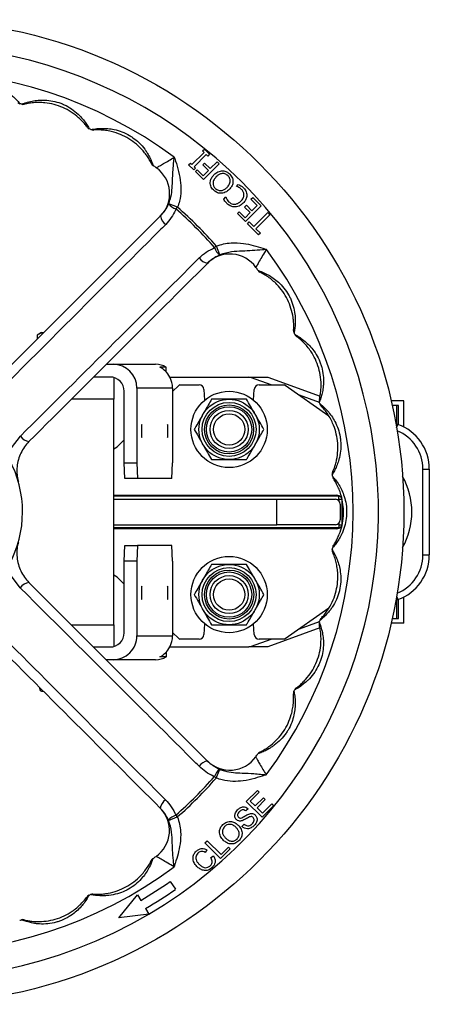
# Model space of a CAD drawing. Header units: millimetres. Extents: x 387 to 2639, y -861 to 1385.
# Tile 3 of 36: x 1253 to 1382, y -861 to -551. Entities that reach past the tile are written whole.
import ezdxf

# ---------------------------------------------------------------- set-up
doc = ezdxf.new("R2010")
doc.units = ezdxf.units.MM

msp = doc.modelspace()

# ---------------------------------------------------------------- linework, layer by layer
at = {"color": 7, "linetype": 'Continuous', "lineweight": 25}
for p, q in [((1311.03, -592.26), (1311.57, -591.71)), ((1311.57, -591.71), (1313.2, -593.35)), ((1307.65, -596.6), (1311.51, -592.74)), ((1312.18, -593.41), (1308.31, -597.27)), ((1311.51, -592.74), (1311.03, -592.26)), ((1312.66, -593.89), (1312.18, -593.41)), ((1313.2, -593.35), (1312.66, -593.89)), ((1306.62, -596.66), (1307.17, -596.12)), ((1308.25, -598.29), (1306.62, -596.66)), ((1307.17, -596.12), (1307.65, -596.6)), ((1308.8, -597.75), (1308.25, -598.29)), ((1308.31, -597.27), (1308.8, -597.75)), ((1308.73, -598.78), (1309.28, -598.23)), ((1309.28, -598.23), (1311.15, -600.11)), ((1311.09, -596.66), (1311.63, -596.12)), ((1312.84, -598.42), (1311.09, -596.66)), ((1316.22, -596.36), (1311.27, -601.31)), ((1311.63, -596.12), (1313.38, -597.87)), ((1313.38, -597.87), (1315.56, -595.7)), ((1315.56, -595.7), (1316.22, -596.36)), ((1311.27, -601.31), (1308.73, -598.78)), ((1311.15, -600.11), (1312.84, -598.42)), ((1321.7, -603.44), (1322.24, -602.9)), ((1317.68, -607.46), (1318.35, -606.79)), ((1326.24, -607.47), (1326.78, -606.93)), ((1328.23, -609.47), (1326.24, -607.47)), ((1326.78, -606.93), (1329.44, -609.59)), ((1303.11, -610.02), (1300.34, -608.92)), ((1303.11, -610.02), (1302.63, -610.57)), ((1324.24, -609.95), (1324.79, -609.41)), ((1325.99, -611.7), (1324.24, -609.95)), ((1329.44, -609.59), (1324.48, -614.54)), ((1324.79, -609.41), (1326.54, -611.16)), ((1326.54, -611.16), (1328.23, -609.47)), ((1241.53, -668.96), (1297.76, -612.76)), ((1321.95, -612), (1322.49, -611.46)), ((1324.48, -614.54), (1321.95, -612)), ((1322.49, -611.46), (1324.36, -613.33)), ((1324.36, -613.33), (1325.99, -611.7)), ((1327.14, -616.11), (1331.55, -611.7)), ((1332.21, -612.37), (1327.8, -616.77)), ((1331.55, -611.7), (1332.21, -612.37)), ((1325.15, -615.2), (1325.69, -614.66)), ((1328.65, -618.7), (1325.15, -615.2)), ((1325.69, -614.66), (1327.14, -616.11)), ((1327.8, -616.77), (1329.19, -618.16)), ((1329.19, -618.16), (1328.65, -618.7)), ((1315.35, -622.26), (1314.8, -622.74)), ((1316.44, -625.03), (1315.35, -622.26)), ((1260.35, -649.47), (1258.95, -650.27)), ((1258.95, -650.27), (1258.95, -651.54)), ((1260.35, -649.47), (1260.96, -649.47)), ((1280.73, -659.47), (1282.84, -659.47)), ((1282.84, -659.47), (1296.21, -659.47)), ((1299.59, -660.34), (1297.54, -660.34)), ((1299.59, -661.93), (1299.59, -660.34)), ((1281.84, -663.47), (1276.73, -663.47)), ((1283.1, -663.65), (1283.1, -670.47)), ((1300.67, -663.47), (1300.68, -663.47)), ((1300.68, -663.47), (1325.58, -663.47)), ((1301.55, -668.08), (1303.51, -666.12)), ((1303.87, -665.97), (1309.94, -665.97)), ((1325.58, -663.47), (1326.55, -663.47)), ((1326.45, -663.75), (1326.55, -663.47)), ((1326.55, -663.47), (1331.52, -663.47)), ((1328.76, -665.97), (1336.69, -665.97)), ((1331.52, -663.47), (1347.98, -669.46)), ((1336.98, -666.06), (1350.69, -675.66)), ((1286.35, -690.47), (1286.35, -667.97)), ((1290.35, -666.97), (1290.35, -690.47)), ((1301.55, -666.97), (1290.35, -666.97)), ((1301.55, -666.97), (1301.55, -690.47)), ((1311.43, -667.38), (1311.64, -670.77)), ((1327.05, -670.77), (1327.26, -667.38)), ((1283.1, -741.47), (1283.1, -670.47)), ((1374.35, -670.97), (1370.34, -670.97)), ((1372.13, -672.47), (1370.68, -672.47)), ((1372.61, -672.47), (1372.13, -672.47)), ((1372.61, -678.42), (1372.61, -672.47)), ((1374.35, -679.21), (1374.35, -670.97)), ((1371.83, -678.14), (1372.48, -678.38)), ((1250.9, -685.74), (1253.66, -682.1)), ((1285, -684.63), (1286.35, -683.28)), ((1286.35, -690.47), (1290.35, -690.47)), ((1286.52, -695.47), (1286.35, -690.47)), ((1290.35, -690.47), (1290.52, -695.47)), ((1301.38, -695.47), (1301.55, -690.47)), ((1380.35, -719.47), (1380.35, -692.47)), ((1380.35, -692.47), (1382.35, -692.47)), ((1382.35, -692.47), (1382.35, -719.47)), ((1290.52, -695.47), (1286.52, -695.47)), ((1301.38, -695.47), (1290.52, -695.47)), ((1283.1, -700.72), (1353.1, -700.72)), ((1283.1, -701.97), (1334.35, -701.97)), ((1334.35, -709.97), (1334.35, -701.97)), ((1334.35, -701.97), (1352.85, -701.97)), ((1353.85, -701.97), (1353.85, -700.97)), ((1353.85, -701.97), (1353.85, -702.35)), ((1353.85, -701.97), (1354.85, -701.97)), ((1354.35, -703.47), (1354.35, -708.47)), ((1354.85, -701.97), (1354.85, -709.97)), ((1353.85, -709.59), (1353.85, -709.97)), ((1283.1, -709.97), (1334.35, -709.97)), ((1353.1, -711.22), (1283.1, -711.22)), ((1352.85, -709.97), (1334.35, -709.97)), ((1353.85, -709.97), (1353.85, -710.97)), ((1353.85, -709.97), (1354.85, -709.97)), ((1286.35, -721.47), (1286.52, -716.47)), ((1286.52, -716.47), (1290.52, -716.47)), ((1290.52, -716.47), (1290.35, -721.47)), ((1301.38, -716.47), (1290.52, -716.47)), ((1301.55, -721.47), (1301.38, -716.47)), ((1290.35, -721.47), (1286.35, -721.47)), ((1286.35, -743.97), (1286.35, -721.47)), ((1290.35, -721.47), (1290.35, -744.97)), ((1301.55, -721.47), (1301.55, -744.97)), ((1380.35, -719.47), (1382.35, -719.47)), ((1253.64, -729.86), (1250.89, -726.22)), ((1256.36, -728.15), (1312.56, -784.39)), ((1286.35, -728.66), (1285, -727.31)), ((1372.48, -733.56), (1371.83, -733.8)), ((1372.61, -739.47), (1372.61, -733.51)), ((1374.35, -740.97), (1374.35, -732.73)), ((1350.78, -736.21), (1336.98, -745.88)), ((1370.68, -739.47), (1372.13, -739.47)), ((1372.13, -739.47), (1372.61, -739.47)), ((1283.1, -741.47), (1283.1, -748.29)), ((1303.51, -745.82), (1301.55, -743.86)), ((1311.64, -741.17), (1311.43, -744.56)), ((1327.26, -744.56), (1327.05, -741.17)), ((1347.94, -742.49), (1331.52, -748.47)), ((1374.35, -740.97), (1370.34, -740.97)), ((1290.35, -744.97), (1301.55, -744.97)), ((1309.94, -745.97), (1303.87, -745.97)), ((1336.69, -745.97), (1328.76, -745.97)), ((1276.66, -748.47), (1281.84, -748.47)), ((1299.6, -751.6), (1299.6, -750.01)), ((1300.68, -748.47), (1325.58, -748.47)), ((1300.68, -748.47), (1300.68, -748.47)), ((1326.55, -748.47), (1325.58, -748.47)), ((1326.45, -748.19), (1326.55, -748.47)), ((1331.52, -748.47), (1326.55, -748.47)), ((1282.84, -752.47), (1280.66, -752.47)), ((1296.21, -752.47), (1282.84, -752.47)), ((1299.6, -751.6), (1297.55, -751.6)), ((1259.75, -761.67), (1259.75, -761.25)), ((1259.75, -761.67), (1260.33, -761.83)), ((1260.8, -762.47), (1260.35, -762.47)), ((1315.3, -789.74), (1316.39, -786.97)), ((1314.75, -789.26), (1315.3, -789.74)), ((1324.76, -797.13), (1328.26, -793.64)), ((1328.83, -794.21), (1326.03, -797.01)), ((1327.56, -798.53), (1330.16, -795.93)), ((1330.73, -796.5), (1328.13, -799.1)), ((1328.26, -793.64), (1328.83, -794.21)), ((1330.16, -795.93), (1330.73, -796.5)), ((1325.31, -799.38), (1324.61, -800.08)), ((1329.71, -802.08), (1324.76, -797.13)), ((1326.03, -797.01), (1327.56, -798.53)), ((1328.13, -799.1), (1329.84, -800.81)), ((1333.33, -798.47), (1329.71, -802.08)), ((1329.84, -800.81), (1332.76, -797.9)), ((1332.76, -797.9), (1333.33, -798.47)), ((1300.28, -803.07), (1303.05, -801.97)), ((1302.57, -801.42), (1303.05, -801.97)), ((1323.4, -804.96), (1324.1, -804.27)), ((1311.74, -810.15), (1312.44, -809.45)), ((1316.69, -815.1), (1311.74, -810.15)), ((1312.44, -809.45), (1316.81, -813.83)), ((1319.73, -812.06), (1316.69, -815.1)), ((1316.81, -813.83), (1319.16, -811.49)), ((1319.16, -811.49), (1319.73, -812.06)), ((1312.33, -812.31), (1311.78, -813.16)), ((1313.58, -814.71), (1314.44, -814.18)), ((1300.76, -822.32), (1302.48, -824.77)), ((1284.61, -833.77), (1290.54, -826.52)), ((1290.54, -826.52), (1291.55, -828.24)), ((1294.1, -832.55), (1284.61, -833.77)), ((1293.08, -830.82), (1294.1, -832.55))]:
    msp.add_line(p, q, dxfattribs=at)
at = {"color": 8, "linetype": 'Continuous', "lineweight": 25}
for p, q in [((1332.54, -665.97), (1326.45, -663.75)), ((1347.81, -671.53), (1341.51, -669.23)), ((1283.1, -670.47), (1269.72, -670.47)), ((1372.13, -678.25), (1372.13, -672.47)), ((1372.07, -679.5), (1372.48, -678.38)), ((1353.85, -700.97), (1283.1, -700.97)), ((1353.85, -710.97), (1283.1, -710.97)), ((1372.07, -732.44), (1372.48, -733.56)), ((1372.13, -739.47), (1372.13, -733.69)), ((1341.51, -742.71), (1347.81, -740.41)), ((1269.67, -741.47), (1283.1, -741.47)), ((1326.45, -748.19), (1332.54, -745.97))]:
    msp.add_line(p, q, dxfattribs=at)
at = {"color": 7, "linetype": 'Continuous', "lineweight": 25, "flags": 128}
for points in [[(1291.93, -680.47), (1291.92, -679.7), (1291.91, -679.06), (1291.89, -678.62), (1291.86, -678.47), (1291.83, -678.62), (1291.81, -679.06), (1291.8, -679.7), (1291.79, -680.47), (1291.8, -681.24), (1291.81, -681.88), (1291.83, -682.32), (1291.86, -682.47), (1291.89, -682.32), (1291.91, -681.88), (1291.92, -681.24), (1291.93, -680.47)], [(1300.07, -680.47), (1300.07, -679.7), (1300.05, -679.06), (1300.03, -678.62), (1300, -678.47), (1299.98, -678.62), (1299.96, -679.06), (1299.94, -679.7), (1299.94, -680.47), (1299.94, -681.24), (1299.96, -681.88), (1299.98, -682.32), (1300, -682.47), (1300.03, -682.32), (1300.05, -681.88), (1300.07, -681.24), (1300.07, -680.47)], [(1291.79, -731.47), (1291.79, -732.27), (1291.81, -732.95), (1291.83, -733.41), (1291.86, -733.57), (1291.89, -733.41), (1291.91, -732.95), (1291.93, -732.27), (1291.93, -731.47), (1291.93, -730.67), (1291.91, -729.98), (1291.89, -729.53), (1291.86, -729.37), (1291.83, -729.53), (1291.81, -729.98), (1291.79, -730.67), (1291.79, -731.47)], [(1299.93, -731.47), (1299.94, -732.27), (1299.95, -732.95), (1299.98, -733.41), (1300, -733.57), (1300.03, -733.41), (1300.05, -732.95), (1300.07, -732.27), (1300.07, -731.47), (1300.07, -730.67), (1300.05, -729.98), (1300.03, -729.53), (1300, -729.37), (1299.98, -729.53), (1299.95, -729.98), (1299.94, -730.67), (1299.93, -731.47)]]:
    msp.add_lwpolyline(points, dxfattribs=at)
at = {"color": 7, "linetype": 'Continuous', "lineweight": 25}
for centre, radius in [((1219.35, -705.97), 155), ((1319.35, -679.97), 12), ((1319.35, -679.97), 9.5), ((1319.35, -679.97), 8.5), ((1319.35, -679.97), 7.72), ((1319.35, -679.97), 7.13), ((1319.35, -679.97), 6), ((1319.35, -679.97), 4.93), ((1319.35, -731.97), 12), ((1319.35, -731.97), 9.5), ((1319.35, -731.97), 8.5), ((1319.35, -731.97), 7.73), ((1319.35, -731.97), 7.12), ((1319.35, -731.97), 6), ((1319.35, -731.97), 4.93)]:
    msp.add_circle(centre, radius, dxfattribs=at)
for centre, radius, start, end in [((1219.35, -705.97), 147, 300.564, 149.3998), ((1219.35, -705.97), 139, 53.463, 126.5009), ((1253.92, -575.99), 1.5, 226.0698, 255.1038), ((1219.35, -705.97), 133, 74.8601, 75.1038), ((1254.48, -576.14), 1.5, 254.8601, 283.8941), ((1275.97, -583.97), 1.5, 216.0698, 245.1038), ((1219.35, -705.97), 133, 64.8601, 65.1038), ((1276.49, -584.21), 1.5, 244.8601, 273.8941), ((1296.29, -595.65), 1.5, 206.0698, 235.1038), ((1219.35, -705.97), 133, 54.576, 55.1038), ((1290.64, -605.74), 10, 314.9819, 54.576), ((1303.89, -606.4), 4.35, 215.4187, 253.222), ((1219.35, -705.97), 126.64, 41.086, 48.8779), ((1219.35, -705.97), 127.37, 41.086, 48.8779), ((1301.51, -612.3), 3.77, 187.05, 236.0844), ((1318.97, -621.49), 4.35, 196.7419, 234.5452), ((1313.07, -623.87), 3.77, 213.8795, 262.9139), ((1319.62, -634.74), 10, 35.3879, 134.9819), ((1219.35, -705.97), 139, 323.463, 36.5009), ((1219.35, -705.97), 133, 34.8601, 35.3879), ((1219.35, -705.97), 147, 149.3998, 300.564), ((1329.71, -629.09), 1.5, 214.8601, 243.8941), ((1341.14, -648.91), 1.5, 176.0698, 205.1038), ((1219.35, -705.97), 133, 24.8601, 25.1038), ((1341.38, -649.43), 1.5, 204.8601, 233.8941), ((1294.03, -666.97), 7.5, 27.8016, 62.1654), ((1303.87, -666.47), 0.5, 90, 135), ((1309.94, -667.47), 1.5, 3.5289, 90), ((1322, -675.97), 13, 70, 74.0576), ((1328.76, -667.47), 1.5, 90, 176.4711), ((1336.69, -666.47), 0.5, 55, 90), ((1349.2, -670.92), 1.5, 166.0698, 195.1038), ((1219.35, -705.97), 133, 14.8601, 15.1038), ((1349.35, -671.48), 1.5, 194.8601, 223.8941), ((1367.35, -692.47), 15, 0, 70), ((1256.92, -679.93), 3.92, 213.7231, 262.0308), ((1279.35, -678.97), 8, 297.9532, 315), ((1219.35, -705.97), 35, 331.5373, 28.4266), ((1353.31, -694), 1.5, 156.0698, 185.1038), ((1219.35, -705.97), 133, 4.8601, 5.1038), ((1353.36, -694.57), 1.5, 184.8601, 213.8941), ((1353.81, -705.97), 23.04, 330.9139, 29.0861), ((1352.85, -703.47), 1.5, 0, 90), ((1353.1, -703.22), 2.5, 47.2131, 90), ((1353.85, -701.97), 1, 0, 90), ((1352.85, -708.47), 1.5, 270, 0), ((1353.1, -708.72), 2.5, 270, 312.0383), ((1353.85, -709.97), 1, 270, 0), ((1219.35, -705.97), 133, 354.8601, 355.1038), ((1353.31, -718.02), 1.5, 174.8601, 203.8941), ((1353.36, -717.45), 1.5, 146.0698, 175.1038), ((1367.35, -719.47), 15, 290, 0), ((1256.9, -732.04), 3.92, 97.933, 146.2408), ((1279.35, -732.97), 8, 45, 62.0468), ((1349.18, -741.1), 1.5, 164.8601, 193.8941), ((1219.35, -705.97), 133, 344.8601, 345.1038), ((1349.33, -740.55), 1.5, 136.0698, 165.1038), ((1303.87, -745.47), 0.5, 225, 270), ((1309.94, -744.47), 1.5, 270, 356.4711), ((1328.76, -744.47), 1.5, 183.5289, 270), ((1336.69, -745.47), 0.5, 270, 305), ((1294.05, -744.97), 7.5, 297.8346, 332.1984), ((1322, -735.97), 13, 285.9424, 290), ((1341.11, -763.11), 1.5, 154.8601, 183.8941), ((1219.35, -705.97), 133, 334.8601, 335.1038), ((1341.35, -762.59), 1.5, 126.0698, 155.1038), ((1319.58, -777.26), 10, 224.9819, 324.576), ((1219.35, -705.97), 133, 324.576, 325.1038), ((1329.66, -782.92), 1.5, 116.0698, 145.1038), ((1313.02, -788.13), 3.77, 97.05, 146.0844), ((1318.92, -790.51), 4.35, 125.4187, 163.222), ((1219.35, -705.97), 126.64, 311.086, 318.8779), ((1219.35, -705.97), 127.37, 311.086, 318.8779), ((1301.45, -799.7), 3.77, 123.8795, 172.9139), ((1290.58, -806.25), 10, 305.3879, 44.9819), ((1303.83, -805.59), 4.35, 106.7419, 144.5452), ((1296.22, -816.33), 1.5, 124.8601, 153.8941), ((1219.35, -705.97), 133, 304.8601, 305.3879), ((1219.35, -705.97), 139, 233.463, 306.5009), ((1219.35, -705.97), 142, 300.564, 304.9819), ((1275.89, -828.01), 1.5, 114.8601, 143.8941), ((1219.35, -705.97), 133, 294.8601, 295.1038), ((1276.41, -827.76), 1.5, 86.0698, 115.1038), ((1219.35, -705.97), 145, 300.564, 304.9819), ((1219.35, -705.97), 133, 284.8601, 285.1038), ((1254.39, -835.82), 1.5, 76.0698, 105.1038)]:
    msp.add_arc(centre, radius, start, end, dxfattribs=at)
at = {"color": 8, "linetype": 'Continuous', "lineweight": 25}
for centre, start, end in [((1367.35, -692.47), 0, 67.9503), ((1367.35, -719.47), 292.0497, 0)]:
    msp.add_arc(centre, 13, start, end, dxfattribs=at)
at = {"color": 7, "linetype": 'Continuous', "lineweight": 25}
for centre, major_axis, ratio, start_param, end_param in [((1282.84, -666.97), (-7.5, 0), 0.999424, 3.141593, 4.712389), ((1296.21, -666.97), (0, 7.5), 0.965493, 5.797667, 6.283185), ((1281.84, -667.97), (4.5, 0), 0.999424, 0, 1.570796), ((1294.05, -666.97), (-7.5, 0), 0.999424, 3.141593, 3.627111), ((1281.84, -743.97), (4.5, 0), 0.999424, 4.712389, 6.283185), ((1282.84, -744.97), (-7.5, 0), 0.999424, 1.570796, 3.141593), ((1294.05, -744.97), (-7.5, 0), 0.999424, 2.656075, 3.141593), ((1296.21, -744.97), (0, 7.5), 0.967721, 3.141593, 3.627111)]:
    msp.add_ellipse(centre, major_axis=major_axis, ratio=ratio, start_param=start_param, end_param=end_param, dxfattribs=at)
for points, knots in [([(1231.26, -573.5), (1231.29, -573.49), (1231.33, -573.46), (1231.76, -573.21), (1232.66, -572.7), (1234.21, -571.98), (1236.15, -571.34), (1238.31, -570.9), (1240.73, -570.75), (1242.84, -570.96), (1244.93, -571.43), (1246.99, -572.16), (1248.89, -573.21), (1250.41, -574.29), (1251.61, -575.3), (1252.6, -576.33), (1253.23, -577.06), (1253.5, -577.4), (1253.53, -577.43), (1253.54, -577.44)], [0, 0, 0, 0, 0.034255, 0.067184, 0.117071, 0.194173, 0.261786, 0.331811, 0.416879, 0.504624, 0.543558, 0.631385, 0.722268, 0.761739, 0.823882, 0.889804, 0.931654, 0.976691, 1, 1, 1, 1]), ([(1254.08, -577.59), (1254.11, -577.58), (1254.16, -577.55), (1254.62, -577.38), (1255.6, -577.04), (1257.25, -576.6), (1259.28, -576.3), (1261.47, -576.24), (1263.89, -576.52), (1265.93, -577.09), (1267.91, -577.92), (1269.81, -578.99), (1271.5, -580.36), (1272.81, -581.68), (1273.81, -582.89), (1274.61, -584.07), (1275.1, -584.9), (1275.31, -585.28), (1275.33, -585.32), (1275.34, -585.33)], [0, 0, 0, 0, 0.034255, 0.067184, 0.117071, 0.194173, 0.261786, 0.331811, 0.416879, 0.504624, 0.543558, 0.631385, 0.722268, 0.761739, 0.823882, 0.889804, 0.931654, 0.976691, 1, 1, 1, 1]), ([(1274.76, -584.85), (1274.75, -584.84), (1274.73, -584.81), (1274.5, -584.51), (1273.98, -583.84), (1273.14, -582.89), (1271.71, -581.51), (1269.7, -579.99), (1267.08, -578.57), (1264.28, -577.6), (1261.74, -577.13), (1259.55, -577.01), (1257.74, -577.08), (1256.24, -577.29), (1255.33, -577.48), (1254.91, -577.58), (1254.86, -577.59), (1254.84, -577.59)], [0, 0, 0, 0, 0.0201451, 0.0598102, 0.0982001, 0.1616769, 0.224089, 0.338545, 0.4533458, 0.5661421, 0.6788719, 0.74972, 0.8203918, 0.8953387, 0.9412244, 0.9703449, 1, 1, 1, 1]), ([(1275.85, -585.57), (1275.88, -585.56), (1275.93, -585.55), (1276.42, -585.46), (1277.44, -585.29), (1279.14, -585.14), (1281.19, -585.21), (1283.36, -585.53), (1285.69, -586.22), (1287.6, -587.14), (1289.41, -588.3), (1291.09, -589.68), (1292.52, -591.32), (1293.58, -592.86), (1294.35, -594.22), (1294.94, -595.52), (1295.28, -596.42), (1295.42, -596.83), (1295.43, -596.87), (1295.43, -596.88)], [0, 0, 0, 0, 0.034255, 0.067184, 0.117071, 0.194173, 0.261786, 0.331811, 0.416879, 0.504624, 0.543558, 0.631385, 0.722268, 0.761739, 0.823882, 0.889804, 0.931654, 0.976691, 1, 1, 1, 1]), ([(1294.95, -596.31), (1294.94, -596.3), (1294.93, -596.27), (1294.76, -595.93), (1294.35, -595.18), (1293.7, -594.1), (1292.53, -592.49), (1290.81, -590.64), (1288.47, -588.8), (1285.88, -587.35), (1283.47, -586.45), (1281.34, -585.95), (1279.53, -585.71), (1278.02, -585.65), (1277.09, -585.68), (1276.66, -585.7), (1276.61, -585.71), (1276.59, -585.71)], [0, 0, 0, 0, 0.0201451, 0.0598102, 0.0982001, 0.1616769, 0.224089, 0.338545, 0.4533458, 0.5661421, 0.6788719, 0.74972, 0.8203918, 0.8953387, 0.9412244, 0.9703449, 1, 1, 1, 1]), ([(1296.44, -597.59), (1296.49, -597.56), (1296.61, -597.5), (1297.47, -597.02), (1298.75, -596.3), (1300.36, -595.35), (1301.54, -594.63), (1302.1, -594.29)], [0, 0, 0, 0, 0.190823, 0.381315, 0.580591, 0.798663, 1, 1, 1, 1]), ([(1300.34, -608.92), (1300.53, -608.42), (1301.04, -607.03), (1301.41, -604.63), (1301.56, -601.54), (1301.65, -598.72), (1301.89, -596.19), (1302.03, -594.9), (1302.1, -594.29), (1302.1, -594.29)], [0, 0, 0, 0, 0.1074063, 0.2970584, 0.4874567, 0.7413199, 0.8779866, 0.998638, 1, 1, 1, 1]), ([(1302.1, -594.29), (1302.1, -594.29), (1302.15, -594.44), (1302.54, -595.63), (1303.29, -598), (1304.06, -601.37), (1304.26, -604.82), (1303.92, -607.71), (1303.33, -609.39), (1303.11, -610.02)], [0, 0, 0, 0, 0.001415, 0.028547, 0.233704, 0.463614, 0.669714, 0.875359, 1, 1, 1, 1]), ([(1314.41, -604.58), (1314.09, -604.18), (1313.45, -603.39), (1313.37, -601.92), (1313.8, -600.69), (1314.33, -600.1), (1314.59, -599.8)], [0, 0, 0, 0, 0.279655, 0.558727, 0.779117, 1, 1, 1, 1]), ([(1315.33, -600.39), (1315.07, -600.69), (1314.54, -601.27), (1314.2, -602.34), (1314.39, -603.36), (1314.79, -603.83), (1314.99, -604.07)], [0, 0, 0, 0, 0.28096, 0.56014, 0.779706, 1, 1, 1, 1]), ([(1314.59, -599.8), (1314.99, -599.46), (1315.78, -598.76), (1317.27, -598.45), (1318.62, -598.77), (1319.25, -599.32), (1319.56, -599.59)], [0, 0, 0, 0, 0.280529, 0.559645, 0.779524, 1, 1, 1, 1]), ([(1319.02, -600.13), (1318.71, -599.88), (1318.1, -599.37), (1316.94, -599.36), (1316.01, -599.77), (1315.56, -600.19), (1315.33, -600.39)], [0, 0, 0, 0, 0.279646, 0.558218, 0.778799, 1, 1, 1, 1]), ([(1318.7, -603.78), (1318.95, -603.49), (1319.46, -602.91), (1319.76, -601.85), (1319.6, -600.83), (1319.21, -600.36), (1319.02, -600.13)], [0, 0, 0, 0, 0.280712, 0.560175, 0.779936, 1, 1, 1, 1]), ([(1319.56, -599.59), (1319.89, -599.98), (1320.54, -600.77), (1320.64, -602.25), (1320.21, -603.5), (1319.68, -604.1), (1319.42, -604.4)], [0, 0, 0, 0, 0.279788, 0.558791, 0.77914, 1, 1, 1, 1]), ([(1319.42, -604.4), (1319.01, -604.74), (1318.21, -605.44), (1316.71, -605.75), (1315.36, -605.4), (1314.73, -604.85), (1314.41, -604.58)], [0, 0, 0, 0, 0.280461, 0.559571, 0.77945, 1, 1, 1, 1]), ([(1314.99, -604.07), (1315.3, -604.31), (1315.93, -604.8), (1317.08, -604.79), (1318.01, -604.4), (1318.47, -603.99), (1318.7, -603.78)], [0, 0, 0, 0, 0.279111, 0.558287, 0.778915, 1, 1, 1, 1]), ([(1323.28, -604.4), (1323.02, -604.16), (1322.55, -603.74), (1321.96, -603.53), (1321.7, -603.44)], [0, 0, 0, 0, 0.55999, 1, 1, 1, 1]), ([(1322.24, -602.9), (1322.59, -603.04), (1323.22, -603.28), (1323.7, -603.74), (1323.92, -603.95)], [0, 0, 0, 0, 0.55911, 1, 1, 1, 1]), ([(1323.09, -608.08), (1323.35, -607.79), (1323.86, -607.2), (1324.1, -606.1), (1323.88, -605.1), (1323.48, -604.63), (1323.28, -604.4)], [0, 0, 0, 0, 0.280537, 0.559694, 0.779605, 1, 1, 1, 1]), ([(1323.92, -603.95), (1324.24, -604.34), (1324.89, -605.12), (1325.01, -606.58), (1324.58, -607.82), (1324.06, -608.41), (1323.8, -608.71)], [0, 0, 0, 0, 0.279891, 0.55882, 0.77913, 1, 1, 1, 1]), ([(1318.65, -608.82), (1318.43, -608.59), (1318.04, -608.18), (1317.79, -607.68), (1317.68, -607.46)], [0, 0, 0, 0, 0.560226, 1, 1, 1, 1]), ([(1318.35, -606.79), (1318.45, -607.1), (1318.63, -607.65), (1319.02, -608.08), (1319.19, -608.27)], [0, 0, 0, 0, 0.559563, 1, 1, 1, 1]), ([(1297.76, -612.76), (1298.28, -612.18), (1299.32, -611.01), (1300, -609.63), (1300.34, -608.92)], [0, 0, 0, 0, 0.492012, 1, 1, 1, 1]), ([(1302.63, -610.57), (1302.58, -610.69), (1302.16, -611.64), (1301.23, -613.37), (1300.02, -614.74), (1299.4, -615.43)], [0, 0, 0, 0, 0.069445, 0.527992, 1, 1, 1, 1]), ([(1323.8, -608.71), (1323.38, -609.06), (1322.55, -609.76), (1321, -610), (1319.62, -609.65), (1318.97, -609.1), (1318.65, -608.82)], [0, 0, 0, 0, 0.280178, 0.55937, 0.779494, 1, 1, 1, 1]), ([(1319.19, -608.27), (1319.51, -608.53), (1320.16, -609.05), (1321.36, -609.11), (1322.37, -608.73), (1322.85, -608.3), (1323.09, -608.08)], [0, 0, 0, 0, 0.279547, 0.558661, 0.779038, 1, 1, 1, 1]), ([(1299.4, -615.43), (1298.03, -616.8), (1291.17, -623.66), (1272.44, -642.39), (1255.09, -659.78), (1243.23, -671.68)], [0, 0, 0, 0, 0.073248, 0.366241, 1, 1, 1, 1]), ([(1309.94, -625.97), (1310.66, -625.33), (1312.12, -624.02), (1313.9, -623.17), (1314.8, -622.74)], [0, 0, 0, 0, 0.491057, 1, 1, 1, 1]), ([(1315.35, -622.26), (1315.36, -622.26), (1316.1, -621.97), (1317.62, -621.51), (1320.47, -621.11), (1323.63, -621.27), (1326.96, -621.99), (1329.34, -622.72), (1330.71, -623.17), (1331.07, -623.29), (1331.08, -623.29)], [0, 0, 0, 0, 0.002816, 0.148336, 0.293938, 0.536388, 0.731996, 0.927929, 0.998585, 1, 1, 1, 1]), ([(1253.66, -682.1), (1263.55, -672.25), (1282.33, -653.55), (1301.07, -634.83), (1309.94, -625.97)], [0, 0, 0, 0, 0.52686, 1, 1, 1, 1]), ([(1316.44, -625.03), (1316.34, -625.08), (1315.61, -625.42), (1314.24, -626.16), (1313.16, -627.12), (1312.61, -627.61)], [0, 0, 0, 0, 0.072357, 0.530554, 1, 1, 1, 1]), ([(1331.08, -623.29), (1331.07, -623.29), (1330.65, -623.34), (1329.17, -623.5), (1326.63, -623.71), (1323.44, -623.85), (1320.03, -623.99), (1317.64, -624.54), (1316.45, -625.03), (1316.44, -625.03)], [0, 0, 0, 0, 0.001363, 0.08455, 0.298285, 0.512715, 0.742886, 0.997592, 1, 1, 1, 1]), ([(1331.08, -623.29), (1330.67, -623.95), (1329.86, -625.29), (1328.82, -627.08), (1328.09, -628.37), (1327.8, -628.9), (1327.78, -628.94), (1327.78, -628.95)], [0, 0, 0, 0, 0.238211, 0.476573, 0.708603, 0.920838, 1, 1, 1, 1]), ([(1312.61, -627.61), (1303.74, -636.47), (1285, -655.2), (1266.25, -673.94), (1256.37, -683.81)], [0, 0, 0, 0, 0.4731022, 1, 1, 1, 1]), ([(1328.48, -629.95), (1328.51, -629.96), (1328.56, -629.98), (1329.03, -630.14), (1330, -630.51), (1331.54, -631.23), (1333.28, -632.31), (1335, -633.67), (1336.68, -635.43), (1337.87, -637.19), (1338.86, -639.09), (1339.62, -641.13), (1340.04, -643.27), (1340.19, -645.12), (1340.18, -646.69), (1340.04, -648.11), (1339.88, -649.07), (1339.79, -649.49), (1339.79, -649.53), (1339.78, -649.54)], [0, 0, 0, 0, 0.034255, 0.067184, 0.117071, 0.194173, 0.261786, 0.331811, 0.416879, 0.504624, 0.543558, 0.631385, 0.722268, 0.761739, 0.823882, 0.889804, 0.931654, 0.976691, 1, 1, 1, 1]), ([(1339.65, -648.8), (1339.65, -648.79), (1339.65, -648.76), (1339.67, -648.38), (1339.7, -647.53), (1339.67, -646.27), (1339.46, -644.29), (1338.9, -641.83), (1337.8, -639.06), (1336.28, -636.51), (1334.64, -634.52), (1333.04, -633.03), (1331.6, -631.91), (1330.32, -631.11), (1329.5, -630.67), (1329.12, -630.47), (1329.07, -630.45), (1329.05, -630.44)], [0, 0, 0, 0, 0.020145, 0.05981, 0.0982, 0.161677, 0.224089, 0.338545, 0.453346, 0.566142, 0.678872, 0.74972, 0.820392, 0.895339, 0.941224, 0.970345, 1, 1, 1, 1]), ([(1260.94, -649.56), (1260.68, -649.6), (1260.01, -649.7), (1259.35, -650.05), (1258.95, -650.27)], [0, 0, 0, 0, 0.387911, 1, 1, 1, 1]), ([(1340.02, -650.06), (1340.05, -650.07), (1340.1, -650.1), (1340.53, -650.33), (1341.42, -650.87), (1342.82, -651.85), (1344.34, -653.21), (1345.8, -654.85), (1347.14, -656.88), (1348.01, -658.82), (1348.65, -660.86), (1349.05, -663.01), (1349.09, -665.18), (1348.92, -667.03), (1348.64, -668.58), (1348.25, -669.95), (1347.93, -670.86), (1347.77, -671.26), (1347.76, -671.3), (1347.75, -671.31)], [0, 0, 0, 0, 0.034255, 0.067184, 0.117071, 0.194173, 0.261786, 0.331811, 0.416879, 0.504624, 0.543558, 0.631385, 0.722268, 0.761739, 0.823882, 0.889804, 0.931654, 0.976691, 1, 1, 1, 1]), ([(1347.74, -670.56), (1347.75, -670.55), (1347.76, -670.52), (1347.85, -670.14), (1348.02, -669.31), (1348.21, -668.07), (1348.35, -666.08), (1348.22, -663.56), (1347.62, -660.64), (1346.56, -657.87), (1345.29, -655.63), (1343.98, -653.88), (1342.76, -652.53), (1341.63, -651.51), (1340.91, -650.94), (1340.56, -650.68), (1340.52, -650.65), (1340.5, -650.64)], [0, 0, 0, 0, 0.020145, 0.05981, 0.0982, 0.161677, 0.224089, 0.338545, 0.453346, 0.566142, 0.678872, 0.74972, 0.820392, 0.895339, 0.941224, 0.970345, 1, 1, 1, 1]), ([(1313.86, -670.47), (1313.16, -671.68), (1312.26, -673.25), (1311.33, -674.85), (1311.12, -675.22)], [0, 0, 0, 0, 0.772144, 1, 1, 1, 1]), ([(1319.35, -670.47), (1319.22, -670.47), (1318.23, -670.47), (1316.38, -670.47), (1314.71, -670.47), (1313.86, -670.47)], [0, 0, 0, 0, 0.070092, 0.530785, 1, 1, 1, 1]), ([(1324.83, -670.47), (1323.94, -670.47), (1322.14, -670.47), (1320.28, -670.47), (1319.35, -670.47)], [0, 0, 0, 0, 0.495458, 1, 1, 1, 1]), ([(1327.57, -675.22), (1327.51, -675.11), (1327.02, -674.25), (1326.09, -672.65), (1325.25, -671.2), (1324.83, -670.47)], [0, 0, 0, 0, 0.070092, 0.530785, 1, 1, 1, 1]), ([(1347.9, -671.86), (1347.92, -671.88), (1347.97, -671.91), (1348.35, -672.22), (1349.14, -672.9), (1350.34, -674.11), (1351.61, -675.72), (1352.76, -677.59), (1353.73, -679.82), (1354.25, -681.88), (1354.52, -684), (1354.54, -686.18), (1354.2, -688.33), (1353.71, -690.12), (1353.17, -691.59), (1352.55, -692.88), (1352.07, -693.72), (1351.85, -694.09), (1351.83, -694.13), (1351.82, -694.14)], [0, 0, 0, 0, 0.034255, 0.067184, 0.117071, 0.194173, 0.261786, 0.331811, 0.416879, 0.504624, 0.543558, 0.631385, 0.722268, 0.761739, 0.823882, 0.889804, 0.931654, 0.976691, 1, 1, 1, 1]), ([(1351.94, -693.4), (1351.95, -693.39), (1351.96, -693.35), (1352.12, -693), (1352.43, -692.21), (1352.83, -691.02), (1353.32, -689.09), (1353.63, -686.58), (1353.54, -683.61), (1352.98, -680.7), (1352.12, -678.26), (1351.13, -676.31), (1350.16, -674.77), (1349.23, -673.58), (1348.62, -672.88), (1348.32, -672.57), (1348.29, -672.53), (1348.27, -672.52)], [0, 0, 0, 0, 0.020145, 0.05981, 0.0982, 0.161677, 0.224089, 0.338545, 0.453346, 0.566142, 0.678872, 0.74972, 0.820392, 0.895339, 0.941224, 0.970345, 1, 1, 1, 1]), ([(1311.12, -675.22), (1310.38, -676.5), (1309.45, -678.1), (1308.56, -679.65), (1308.38, -679.97)], [0, 0, 0, 0, 0.794086, 1, 1, 1, 1]), ([(1330.32, -679.97), (1329.87, -679.2), (1328.97, -677.64), (1328.04, -676.03), (1327.57, -675.22)], [0, 0, 0, 0, 0.495458, 1, 1, 1, 1]), ([(1308.38, -679.97), (1308.82, -680.74), (1309.72, -682.3), (1310.65, -683.91), (1311.12, -684.72)], [0, 0, 0, 0, 0.495458, 1, 1, 1, 1]), ([(1327.57, -684.72), (1327.79, -684.35), (1328.71, -682.75), (1329.62, -681.18), (1330.32, -679.97)], [0, 0, 0, 0, 0.227856, 1, 1, 1, 1]), ([(1256.37, -683.81), (1255.88, -684.35), (1254.89, -685.44), (1253.78, -687.37), (1252.98, -689.47), (1252.58, -691.61), (1252.53, -693.73), (1252.73, -695.19), (1252.94, -696.12), (1253.01, -696.38), (1253.05, -696.52)], [0, 0, 0, 0, 0.161693, 0.327857, 0.488657, 0.654441, 0.796933, 0.943485, 0.968608, 1, 1, 1, 1]), ([(1311.12, -684.72), (1311.18, -684.83), (1311.68, -685.69), (1312.61, -687.29), (1313.44, -688.74), (1313.86, -689.47)], [0, 0, 0, 0, 0.070092, 0.530785, 1, 1, 1, 1]), ([(1324.83, -689.47), (1325.02, -689.15), (1325.91, -687.6), (1326.84, -686), (1327.57, -684.72)], [0, 0, 0, 0, 0.205914, 1, 1, 1, 1]), ([(1313.86, -689.47), (1314.75, -689.47), (1316.55, -689.47), (1318.41, -689.47), (1319.35, -689.47)], [0, 0, 0, 0, 0.495458, 1, 1, 1, 1]), ([(1319.35, -689.47), (1319.48, -689.47), (1320.46, -689.47), (1322.32, -689.47), (1323.99, -689.47), (1324.83, -689.47)], [0, 0, 0, 0, 0.070092, 0.530785, 1, 1, 1, 1]), ([(1351.87, -694.7), (1351.89, -694.72), (1351.93, -694.77), (1352.25, -695.14), (1352.91, -695.94), (1353.88, -697.34), (1354.85, -699.14), (1355.66, -701.19), (1356.23, -703.55), (1356.38, -705.67), (1356.28, -707.81), (1355.93, -709.96), (1355.22, -712.01), (1354.42, -713.7), (1353.63, -715.05), (1352.8, -716.21), (1352.18, -716.96), (1351.9, -717.28), (1351.87, -717.31), (1351.86, -717.32)], [0, 0, 0, 0, 0.034255, 0.067184, 0.117071, 0.194173, 0.261786, 0.331811, 0.416879, 0.504624, 0.543558, 0.631385, 0.722268, 0.761739, 0.823882, 0.889804, 0.931654, 0.976691, 1, 1, 1, 1]), ([(1352.11, -716.61), (1352.12, -716.6), (1352.14, -716.57), (1352.35, -716.25), (1352.8, -715.53), (1353.4, -714.43), (1354.21, -712.61), (1354.95, -710.2), (1355.39, -707.25), (1355.34, -704.28), (1354.92, -701.74), (1354.28, -699.65), (1353.59, -697.96), (1352.88, -696.62), (1352.4, -695.83), (1352.16, -695.47), (1352.13, -695.43), (1352.12, -695.41)], [0, 0, 0, 0, 0.0201451, 0.0598102, 0.0982001, 0.1616769, 0.224089, 0.338545, 0.4533458, 0.5661421, 0.6788719, 0.74972, 0.8203918, 0.8953387, 0.9412244, 0.9703449, 1, 1, 1, 1]), ([(1253.04, -715.44), (1253, -715.59), (1252.77, -716.44), (1252.53, -718.05), (1252.56, -720.28), (1252.97, -722.48), (1253.76, -724.57), (1254.88, -726.51), (1255.87, -727.61), (1256.36, -728.15)], [0, 0, 0, 0, 0.031397, 0.188417, 0.345488, 0.508762, 0.672106, 0.836038, 1, 1, 1, 1]), ([(1351.81, -717.89), (1351.83, -717.91), (1351.86, -717.96), (1352.11, -718.38), (1352.62, -719.29), (1353.34, -720.83), (1353.98, -722.78), (1354.42, -724.93), (1354.57, -727.35), (1354.35, -729.47), (1353.89, -731.56), (1353.16, -733.61), (1352.11, -735.52), (1351.03, -737.04), (1350.02, -738.23), (1348.99, -739.23), (1348.26, -739.86), (1347.92, -740.13), (1347.89, -740.15), (1347.88, -740.16)], [0, 0, 0, 0, 0.034255, 0.067184, 0.117071, 0.194173, 0.261786, 0.331811, 0.416879, 0.504624, 0.543558, 0.631385, 0.722268, 0.761739, 0.823882, 0.889804, 0.931654, 0.976691, 1, 1, 1, 1]), ([(1348.25, -739.5), (1348.25, -739.5), (1348.28, -739.47), (1348.54, -739.19), (1349.11, -738.56), (1349.9, -737.58), (1351.01, -735.93), (1352.16, -733.68), (1353.1, -730.85), (1353.57, -727.93), (1353.59, -725.35), (1353.33, -723.17), (1352.94, -721.39), (1352.48, -719.95), (1352.14, -719.09), (1351.97, -718.7), (1351.94, -718.65), (1351.93, -718.63)], [0, 0, 0, 0, 0.020145, 0.05981, 0.0982, 0.161677, 0.224089, 0.338545, 0.453346, 0.566142, 0.678872, 0.74972, 0.820392, 0.895339, 0.941224, 0.970345, 1, 1, 1, 1]), ([(1313.86, -722.47), (1313.16, -723.68), (1312.26, -725.25), (1311.33, -726.85), (1311.12, -727.22)], [0, 0, 0, 0, 0.772144, 1, 1, 1, 1]), ([(1319.35, -722.47), (1319.22, -722.47), (1318.23, -722.47), (1316.38, -722.47), (1314.71, -722.47), (1313.86, -722.47)], [0, 0, 0, 0, 0.070092, 0.530785, 1, 1, 1, 1]), ([(1324.83, -722.47), (1323.94, -722.47), (1322.14, -722.47), (1320.28, -722.47), (1319.35, -722.47)], [0, 0, 0, 0, 0.495458, 1, 1, 1, 1]), ([(1327.57, -727.22), (1327.51, -727.11), (1327.02, -726.25), (1326.09, -724.65), (1325.25, -723.2), (1324.83, -722.47)], [0, 0, 0, 0, 0.070092, 0.530785, 1, 1, 1, 1]), ([(1311.12, -727.22), (1310.38, -728.5), (1309.45, -730.1), (1308.56, -731.65), (1308.38, -731.97)], [0, 0, 0, 0, 0.794086, 1, 1, 1, 1]), ([(1330.32, -731.97), (1329.87, -731.2), (1328.97, -729.64), (1328.04, -728.03), (1327.57, -727.22)], [0, 0, 0, 0, 0.495458, 1, 1, 1, 1]), ([(1309.89, -786.03), (1308.52, -784.65), (1301.66, -777.79), (1282.92, -759.06), (1265.53, -741.72), (1253.64, -729.86)], [0, 0, 0, 0, 0.073248, 0.366241, 1, 1, 1, 1]), ([(1308.38, -731.97), (1308.82, -732.74), (1309.72, -734.3), (1310.65, -735.91), (1311.12, -736.72)], [0, 0, 0, 0, 0.495458, 1, 1, 1, 1]), ([(1327.57, -736.72), (1327.79, -736.35), (1328.71, -734.75), (1329.62, -733.18), (1330.32, -731.97)], [0, 0, 0, 0, 0.227856, 1, 1, 1, 1]), ([(1311.12, -736.72), (1311.18, -736.83), (1311.68, -737.69), (1312.61, -739.29), (1313.44, -740.74), (1313.86, -741.47)], [0, 0, 0, 0, 0.070092, 0.530785, 1, 1, 1, 1]), ([(1324.83, -741.47), (1325.02, -741.15), (1325.91, -739.6), (1326.84, -738), (1327.57, -736.72)], [0, 0, 0, 0, 0.205914, 1, 1, 1, 1]), ([(1243.21, -740.28), (1253.07, -750.17), (1271.77, -768.95), (1290.49, -787.7), (1299.35, -796.57)], [0, 0, 0, 0, 0.52686, 1, 1, 1, 1]), ([(1347.73, -740.71), (1347.74, -740.73), (1347.76, -740.79), (1347.94, -741.24), (1348.28, -742.23), (1348.72, -743.87), (1349.01, -745.9), (1349.07, -748.1), (1348.8, -750.51), (1348.22, -752.55), (1347.4, -754.53), (1346.32, -756.43), (1344.96, -758.12), (1343.63, -759.43), (1342.43, -760.43), (1341.25, -761.23), (1340.41, -761.73), (1340.03, -761.93), (1340, -761.95), (1339.99, -761.96)], [0, 0, 0, 0, 0.034255, 0.067184, 0.117071, 0.194173, 0.261786, 0.331811, 0.416879, 0.504624, 0.543558, 0.631385, 0.722268, 0.761739, 0.823882, 0.889804, 0.931654, 0.976691, 1, 1, 1, 1]), ([(1297.7, -799.23), (1288.84, -790.36), (1270.12, -771.62), (1251.38, -752.88), (1241.51, -743)], [0, 0, 0, 0, 0.473102, 1, 1, 1, 1]), ([(1313.86, -741.47), (1314.75, -741.47), (1316.55, -741.47), (1318.41, -741.47), (1319.35, -741.47)], [0, 0, 0, 0, 0.495458, 1, 1, 1, 1]), ([(1319.35, -741.47), (1319.48, -741.47), (1320.46, -741.47), (1322.32, -741.47), (1323.99, -741.47), (1324.83, -741.47)], [0, 0, 0, 0, 0.070092, 0.530785, 1, 1, 1, 1]), ([(1340.46, -761.38), (1340.47, -761.37), (1340.5, -761.35), (1340.81, -761.12), (1341.48, -760.6), (1342.42, -759.77), (1343.81, -758.34), (1345.33, -756.32), (1346.74, -753.7), (1347.72, -750.9), (1348.19, -748.36), (1348.3, -746.18), (1348.24, -744.36), (1348.03, -742.86), (1347.84, -741.95), (1347.74, -741.53), (1347.73, -741.48), (1347.72, -741.46)], [0, 0, 0, 0, 0.020145, 0.05981, 0.0982, 0.161677, 0.224089, 0.338545, 0.453346, 0.566142, 0.678872, 0.74972, 0.820392, 0.895339, 0.941224, 0.970345, 1, 1, 1, 1]), ([(1260.42, -762.47), (1260.41, -762.47), (1260.29, -762.46), (1260.06, -762.29), (1259.85, -761.87), (1259.75, -761.67)], [0, 0, 0, 0, 0.07009, 0.530784, 1, 1, 1, 1]), ([(1339.75, -762.47), (1339.75, -762.5), (1339.77, -762.56), (1339.86, -763.04), (1340.03, -764.07), (1340.17, -765.76), (1340.11, -767.81), (1339.79, -769.98), (1339.1, -772.31), (1338.18, -774.23), (1337.02, -776.03), (1335.63, -777.71), (1333.99, -779.14), (1332.46, -780.2), (1331.1, -780.98), (1329.8, -781.56), (1328.89, -781.9), (1328.48, -782.04), (1328.45, -782.05), (1328.43, -782.06)], [0, 0, 0, 0, 0.034255, 0.067184, 0.117071, 0.194173, 0.261786, 0.331811, 0.416879, 0.504624, 0.543558, 0.631385, 0.722268, 0.761739, 0.823882, 0.889804, 0.931654, 0.976691, 1, 1, 1, 1]), ([(1329, -781.57), (1329.01, -781.56), (1329.05, -781.55), (1329.39, -781.38), (1330.14, -780.98), (1331.21, -780.32), (1332.82, -779.15), (1334.67, -777.43), (1336.52, -775.1), (1337.96, -772.51), (1338.87, -770.09), (1339.36, -767.96), (1339.61, -766.16), (1339.67, -764.64), (1339.64, -763.72), (1339.61, -763.29), (1339.61, -763.24), (1339.61, -763.21)], [0, 0, 0, 0, 0.020145, 0.05981, 0.0982, 0.161677, 0.224089, 0.338545, 0.453346, 0.566142, 0.678872, 0.74972, 0.820392, 0.895339, 0.941224, 0.970345, 1, 1, 1, 1]), ([(1327.73, -783.06), (1327.76, -783.12), (1327.82, -783.23), (1328.29, -784.09), (1329.02, -785.37), (1329.96, -786.99), (1330.68, -788.16), (1331.03, -788.72)], [0, 0, 0, 0, 0.1908228, 0.3813153, 0.5805913, 0.7986628, 1, 1, 1, 1]), ([(1314.75, -789.26), (1314.62, -789.2), (1313.68, -788.79), (1311.94, -787.85), (1310.58, -786.64), (1309.89, -786.03)], [0, 0, 0, 0, 0.069445, 0.527992, 1, 1, 1, 1]), ([(1312.56, -784.39), (1313.14, -784.9), (1314.31, -785.94), (1315.69, -786.62), (1316.39, -786.97)], [0, 0, 0, 0, 0.492012, 1, 1, 1, 1]), ([(1316.39, -786.97), (1316.9, -787.15), (1318.29, -787.66), (1320.69, -788.03), (1323.78, -788.18), (1326.59, -788.28), (1329.12, -788.51), (1330.41, -788.65), (1331.02, -788.72), (1331.03, -788.72)], [0, 0, 0, 0, 0.1074063, 0.2970584, 0.4874567, 0.7413199, 0.8779866, 0.998638, 1, 1, 1, 1]), ([(1331.03, -788.72), (1331.02, -788.72), (1330.88, -788.77), (1329.68, -789.16), (1327.32, -789.91), (1323.95, -790.68), (1320.5, -790.88), (1317.61, -790.54), (1315.93, -789.96), (1315.3, -789.74)], [0, 0, 0, 0, 0.001415, 0.028547, 0.233704, 0.463614, 0.669714, 0.875359, 1, 1, 1, 1]), ([(1299.35, -796.57), (1299.99, -797.28), (1301.3, -798.74), (1302.14, -800.52), (1302.57, -801.42)], [0, 0, 0, 0, 0.491057, 1, 1, 1, 1]), ([(1300.28, -803.07), (1300.24, -802.97), (1299.9, -802.23), (1299.16, -800.87), (1298.19, -799.78), (1297.7, -799.23)], [0, 0, 0, 0, 0.072357, 0.530554, 1, 1, 1, 1]), ([(1321.65, -802.83), (1321.46, -802.56), (1321.07, -802.03), (1321.15, -800.8), (1321.69, -800.15), (1322.01, -799.75)], [0, 0, 0, 0, 0.2797551, 0.5593623, 1, 1, 1, 1]), ([(1322.01, -799.75), (1322.27, -799.52), (1322.8, -799.07), (1323.74, -798.74), (1324.65, -798.88), (1325.09, -799.21), (1325.31, -799.38)], [0, 0, 0, 0, 0.28081, 0.560169, 0.779876, 1, 1, 1, 1]), ([(1324.61, -800.08), (1324.44, -799.96), (1324.09, -799.71), (1323.28, -799.71), (1322.87, -800.07), (1322.61, -800.3)], [0, 0, 0, 0, 0.281134, 0.56034, 1, 1, 1, 1]), ([(1303.05, -801.97), (1303.06, -801.99), (1303.35, -802.73), (1303.8, -804.25), (1304.2, -807.09), (1304.04, -810.25), (1303.32, -813.59), (1302.6, -815.96), (1302.15, -817.33), (1302.03, -817.7), (1302.03, -817.7)], [0, 0, 0, 0, 0.002816, 0.148336, 0.293938, 0.536388, 0.731996, 0.927929, 0.998585, 1, 1, 1, 1]), ([(1323.45, -803.17), (1323.28, -803.22), (1322.93, -803.31), (1322.26, -803.28), (1321.88, -803), (1321.65, -802.83)], [0, 0, 0, 0, 0.281452, 0.562312, 1, 1, 1, 1]), ([(1322.61, -800.3), (1322.48, -800.44), (1322.22, -800.72), (1322.01, -801.21), (1322.03, -801.72), (1322.21, -801.96), (1322.3, -802.08)], [0, 0, 0, 0, 0.281268, 0.560773, 0.78068, 1, 1, 1, 1]), ([(1322.3, -802.08), (1322.4, -802.17), (1322.58, -802.32), (1322.82, -802.34), (1322.92, -802.34)], [0, 0, 0, 0, 0.559617, 1, 1, 1, 1]), ([(1322.92, -802.34), (1323.18, -802.26), (1323.7, -802.1), (1324.51, -801.56), (1325.14, -801.25), (1325.53, -801.06)], [0, 0, 0, 0, 0.278732, 0.559363, 1, 1, 1, 1]), ([(1325.72, -801.99), (1325.31, -802.23), (1324.57, -802.65), (1323.79, -803.01), (1323.45, -803.17)], [0, 0, 0, 0, 0.560233, 1, 1, 1, 1]), ([(1325.53, -801.06), (1325.73, -801), (1326.12, -800.87), (1326.71, -800.89), (1327.21, -801.08), (1327.46, -801.29), (1327.58, -801.4)], [0, 0, 0, 0, 0.280259, 0.559694, 0.779814, 1, 1, 1, 1]), ([(1326.92, -802.13), (1326.83, -802.06), (1326.64, -801.9), (1326.2, -801.82), (1325.9, -801.93), (1325.72, -801.99)], [0, 0, 0, 0, 0.280145, 0.559884, 1, 1, 1, 1]), ([(1326.65, -804.13), (1326.79, -803.97), (1327.07, -803.65), (1327.27, -803.09), (1327.22, -802.53), (1327.02, -802.27), (1326.92, -802.13)], [0, 0, 0, 0, 0.280854, 0.560725, 0.780456, 1, 1, 1, 1]), ([(1327.58, -801.4), (1327.79, -801.68), (1328.19, -802.24), (1328.15, -803.54), (1327.59, -804.24), (1327.25, -804.67)], [0, 0, 0, 0, 0.279942, 0.56008, 1, 1, 1, 1]), ([(1302.03, -817.7), (1302.03, -817.7), (1301.98, -817.28), (1301.81, -815.79), (1301.6, -813.26), (1301.47, -810.07), (1301.33, -806.66), (1300.77, -804.26), (1300.29, -803.08), (1300.28, -803.07)], [0, 0, 0, 0, 0.0013628, 0.08455, 0.2982846, 0.5127149, 0.7428858, 0.9975922, 1, 1, 1, 1]), ([(1317.6, -809.37), (1317.26, -808.97), (1316.56, -808.18), (1316.24, -806.7), (1316.55, -805.36), (1317.08, -804.73), (1317.35, -804.41)], [0, 0, 0, 0, 0.2805803, 0.5596082, 0.7795777, 1, 1, 1, 1]), ([(1317.93, -804.98), (1317.69, -805.3), (1317.21, -805.93), (1317.19, -807.1), (1317.68, -808), (1318.1, -808.45), (1318.31, -808.68)], [0, 0, 0, 0, 0.279203, 0.557791, 0.778553, 1, 1, 1, 1]), ([(1317.35, -804.41), (1317.76, -804.09), (1318.57, -803.45), (1320.07, -803.35), (1321.33, -803.82), (1321.94, -804.35), (1322.24, -804.62)], [0, 0, 0, 0, 0.279574, 0.558573, 0.779087, 1, 1, 1, 1]), ([(1321.54, -805.31), (1321.25, -805.05), (1320.68, -804.55), (1319.63, -804.24), (1318.63, -804.41), (1318.16, -804.79), (1317.93, -804.98)], [0, 0, 0, 0, 0.280796, 0.560074, 0.779977, 1, 1, 1, 1]), ([(1321.85, -808.93), (1322.09, -808.62), (1322.56, -808.01), (1322.56, -806.88), (1322.15, -805.98), (1321.74, -805.53), (1321.54, -805.31)], [0, 0, 0, 0, 0.279092, 0.55817, 0.77881, 1, 1, 1, 1]), ([(1322.24, -804.62), (1322.58, -805.01), (1323.24, -805.8), (1323.54, -807.25), (1323.2, -808.56), (1322.68, -809.18), (1322.42, -809.49)], [0, 0, 0, 0, 0.280358, 0.559512, 0.779626, 1, 1, 1, 1]), ([(1327.25, -804.67), (1326.95, -804.94), (1326.35, -805.49), (1325.21, -805.8), (1324.16, -805.56), (1323.65, -805.16), (1323.4, -804.96)], [0, 0, 0, 0, 0.280821, 0.559569, 0.779624, 1, 1, 1, 1]), ([(1324.1, -804.27), (1324.32, -804.43), (1324.75, -804.75), (1325.53, -804.79), (1326.18, -804.54), (1326.49, -804.27), (1326.65, -804.13)], [0, 0, 0, 0, 0.280591, 0.558657, 0.779198, 1, 1, 1, 1]), ([(1318.31, -808.68), (1318.59, -808.93), (1319.15, -809.42), (1320.2, -809.67), (1321.17, -809.49), (1321.62, -809.11), (1321.85, -808.93)], [0, 0, 0, 0, 0.280642, 0.559885, 0.779855, 1, 1, 1, 1]), ([(1308.98, -812.78), (1309.24, -812.56), (1309.76, -812.11), (1310.71, -811.87), (1311.6, -811.96), (1312.08, -812.2), (1312.33, -812.31)], [0, 0, 0, 0, 0.280057, 0.559397, 0.779555, 1, 1, 1, 1]), ([(1322.42, -809.49), (1322.03, -809.81), (1321.23, -810.44), (1319.76, -810.56), (1318.52, -810.13), (1317.91, -809.62), (1317.6, -809.37)], [0, 0, 0, 0, 0.279604, 0.558766, 0.779297, 1, 1, 1, 1]), ([(1295.37, -815.1), (1295.36, -815.13), (1295.34, -815.18), (1295.18, -815.65), (1294.81, -816.62), (1294.09, -818.16), (1293.01, -819.91), (1291.64, -821.63), (1289.88, -823.3), (1288.13, -824.49), (1286.22, -825.48), (1284.18, -826.24), (1282.05, -826.66), (1280.19, -826.81), (1278.62, -826.8), (1277.2, -826.66), (1276.25, -826.5), (1275.83, -826.42), (1275.79, -826.41), (1275.77, -826.41)], [0, 0, 0, 0, 0.034255, 0.067184, 0.117071, 0.194173, 0.261786, 0.331811, 0.416879, 0.504624, 0.543558, 0.631385, 0.722268, 0.761739, 0.823882, 0.889804, 0.931654, 0.976691, 1, 1, 1, 1]), ([(1302.03, -817.7), (1301.36, -817.3), (1300.03, -816.48), (1298.24, -815.44), (1296.94, -814.71), (1296.42, -814.42), (1296.38, -814.4), (1296.37, -814.4)], [0, 0, 0, 0, 0.238211, 0.476573, 0.708603, 0.920838, 1, 1, 1, 1]), ([(1309.2, -817.56), (1308.87, -817.18), (1308.21, -816.41), (1307.89, -814.99), (1308.22, -813.7), (1308.73, -813.09), (1308.98, -812.78)], [0, 0, 0, 0, 0.280502, 0.559551, 0.779613, 1, 1, 1, 1]), ([(1309.52, -813.39), (1309.35, -813.57), (1309.03, -813.95), (1308.83, -814.68), (1308.92, -815.47), (1309.32, -816.21), (1309.7, -816.64), (1309.89, -816.86)], [0, 0, 0, 0, 0.186709, 0.372923, 0.559276, 0.77944, 1, 1, 1, 1]), ([(1311.78, -813.16), (1311.57, -813.06), (1311.15, -812.86), (1310.49, -812.82), (1309.92, -813.02), (1309.65, -813.27), (1309.52, -813.39)], [0, 0, 0, 0, 0.28057, 0.559695, 0.779634, 1, 1, 1, 1]), ([(1313.43, -817.34), (1313.6, -817.13), (1313.95, -816.71), (1314.11, -815.71), (1313.78, -815.09), (1313.58, -814.71)], [0, 0, 0, 0, 0.28075, 0.560904, 1, 1, 1, 1]), ([(1314.44, -814.18), (1314.61, -814.51), (1314.96, -815.18), (1314.99, -816.26), (1314.65, -817.18), (1314.26, -817.62), (1314.07, -817.84)], [0, 0, 0, 0, 0.280256, 0.559546, 0.779589, 1, 1, 1, 1]), ([(1276.51, -826.27), (1276.52, -826.27), (1276.56, -826.27), (1276.94, -826.3), (1277.79, -826.32), (1279.05, -826.29), (1281.03, -826.09), (1283.49, -825.52), (1286.26, -824.42), (1288.8, -822.9), (1290.79, -821.26), (1292.29, -819.66), (1293.4, -818.23), (1294.21, -816.94), (1294.65, -816.13), (1294.84, -815.74), (1294.87, -815.7), (1294.88, -815.67)], [0, 0, 0, 0, 0.020145, 0.05981, 0.0982, 0.161677, 0.224089, 0.338545, 0.453346, 0.566142, 0.678872, 0.74972, 0.820392, 0.895339, 0.941224, 0.970345, 1, 1, 1, 1]), ([(1314.07, -817.84), (1313.67, -818.19), (1312.88, -818.87), (1311.34, -818.9), (1310.12, -818.36), (1309.51, -817.83), (1309.2, -817.56)], [0, 0, 0, 0, 0.279955, 0.558088, 0.778912, 1, 1, 1, 1]), ([(1309.89, -816.86), (1310.17, -817.11), (1310.73, -817.62), (1311.73, -818.04), (1312.73, -817.89), (1313.2, -817.52), (1313.43, -817.34)], [0, 0, 0, 0, 0.281222, 0.560711, 0.780136, 1, 1, 1, 1]), ([(1275.26, -826.65), (1275.25, -826.67), (1275.22, -826.72), (1274.98, -827.15), (1274.45, -828.04), (1273.47, -829.44), (1272.11, -830.97), (1270.46, -832.42), (1268.44, -833.77), (1266.5, -834.64), (1264.46, -835.28), (1262.31, -835.68), (1260.14, -835.72), (1258.28, -835.54), (1256.74, -835.26), (1255.37, -834.87), (1254.45, -834.55), (1254.05, -834.4), (1254.02, -834.38), (1254, -834.38)], [0, 0, 0, 0, 0.034255, 0.067184, 0.117071, 0.194173, 0.261786, 0.331811, 0.416879, 0.504624, 0.543558, 0.631385, 0.722268, 0.761739, 0.823882, 0.889804, 0.931654, 0.976691, 1, 1, 1, 1]), ([(1254.75, -834.37), (1254.77, -834.37), (1254.8, -834.38), (1255.17, -834.47), (1256, -834.64), (1257.25, -834.83), (1259.23, -834.97), (1261.76, -834.84), (1264.67, -834.24), (1267.44, -833.19), (1269.69, -831.92), (1271.44, -830.6), (1272.79, -829.38), (1273.8, -828.26), (1274.38, -827.53), (1274.64, -827.18), (1274.66, -827.14), (1274.68, -827.12)], [0, 0, 0, 0, 0.0201451, 0.0598102, 0.0982001, 0.1616769, 0.224089, 0.338545, 0.4533458, 0.5661421, 0.6788719, 0.74972, 0.8203918, 0.8953387, 0.9412244, 0.9703449, 1, 1, 1, 1])]:
    msp.add_open_spline(points, degree=3, knots=knots, dxfattribs=at)

doc.saveas('drawing.dxf')
